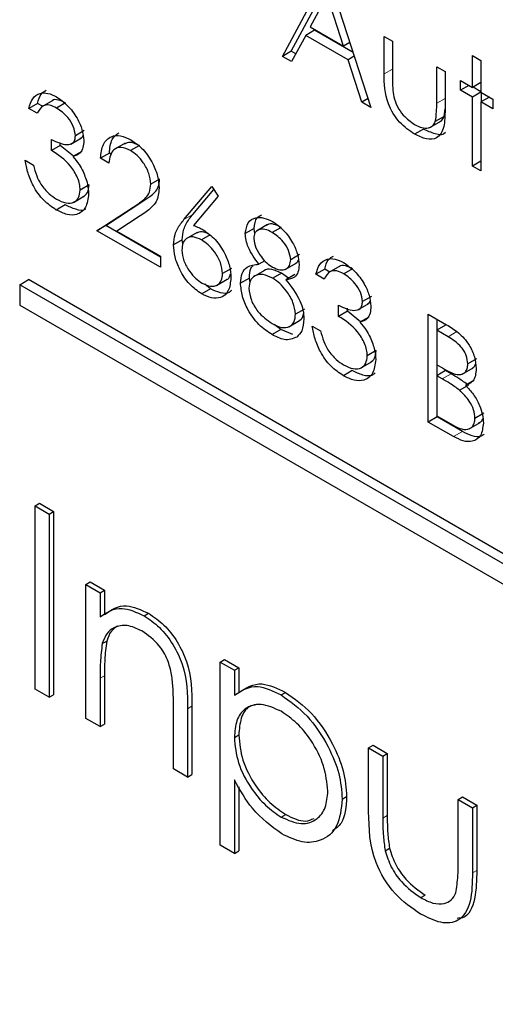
# Paper-space layout 'Blatt2' of a CAD drawing. Header units: millimetres. Extents: x 5 to 418, y 2 to 292.
# Tile 27 of 77: x 135.008 to 135.771, y 157.725 to 159.304. Entities that reach past the tile are written whole.
import ezdxf

# ---------------------------------------------------------------- set-up
doc = ezdxf.new("R2010")
doc.units = ezdxf.units.MM

psp = doc.layouts.new('Blatt2')

# ---------------------------------------------------------------- linework, layer by layer
at = {"color": 7, "linetype": 'Continuous', "lineweight": 25}
for p, q in [((135.429, 159.2453), (135.5, 159.3772)), ((135.5019, 159.3761), (135.571, 159.1634)), ((135.4431, 159.2535), (135.5046, 159.3677)), ((135.5008, 159.343), (135.4737, 159.2927)), ((135.5272, 159.2618), (135.5008, 159.343)), ((135.4664, 159.2791), (135.4437, 159.2369)), ((135.4806, 159.2873), (135.4664, 159.2791)), ((135.5343, 159.24), (135.4664, 159.2791)), ((135.4737, 159.2927), (135.5272, 159.2618)), ((135.5423, 159.2516), (135.4806, 159.2873)), ((135.5921, 159.2775), (135.6055, 159.2697)), ((135.5921, 159.2171), (135.5921, 159.2775)), ((135.5372, 159.2675), (135.5272, 159.2618)), ((135.6055, 159.2697), (135.6055, 159.2112)), ((135.4431, 159.2535), (135.429, 159.2453)), ((135.4504, 159.2493), (135.4431, 159.2535)), ((135.7341, 159.2465), (135.7475, 159.2387)), ((135.7341, 159.1955), (135.7341, 159.2465)), ((135.4437, 159.2369), (135.429, 159.2453)), ((135.5443, 159.2457), (135.5343, 159.24)), ((135.5564, 159.1718), (135.5343, 159.24)), ((135.7475, 159.2387), (135.7475, 159.1878)), ((135.6765, 159.2287), (135.69, 159.221)), ((135.6765, 159.1702), (135.6765, 159.2287)), ((135.69, 159.221), (135.69, 159.1595)), ((135.7149, 159.2066), (135.7341, 159.1955)), ((135.7149, 159.1911), (135.7149, 159.2066)), ((135.7283, 159.1988), (135.7149, 159.1911)), ((135.7475, 159.2033), (135.7341, 159.1955)), ((135.7341, 159.18), (135.7149, 159.1911)), ((135.7475, 159.1878), (135.7341, 159.18)), ((135.7475, 159.1886), (135.7348, 159.1959)), ((135.7475, 159.1878), (135.7667, 159.1767)), ((135.7482, 159.1727), (135.7482, 159.1874)), ((135.0363, 159.1699), (135.0222, 159.1618)), ((135.0444, 159.1653), (135.0363, 159.1699)), ((135.0607, 159.1747), (135.043, 159.1645)), ((135.0811, 159.1707), (135.0669, 159.1625)), ((135.5664, 159.1776), (135.5564, 159.1718)), ((135.571, 159.1634), (135.5564, 159.1718)), ((135.7341, 159.0692), (135.7341, 159.18)), ((135.761, 159.18), (135.7475, 159.1723)), ((135.7475, 159.1723), (135.7475, 159.0615)), ((135.7667, 159.1612), (135.7475, 159.1723)), ((135.7667, 159.1767), (135.7667, 159.1612)), ((135.0356, 159.154), (135.0222, 159.1618)), ((135.6885, 159.1488), (135.69, 159.161)), ((135.6657, 159.1312), (135.6834, 159.1414)), ((135.6885, 159.1488), (135.6743, 159.1407)), ((135.1112, 159.1262), (135.097, 159.118)), ((135.6553, 159.1288), (135.6411, 159.1207)), ((135.0587, 159.0942), (135.0587, 159.1119)), ((135.0728, 159.1024), (135.0728, 159.1072)), ((135.0894, 159.1044), (135.107, 159.1146)), ((135.1769, 159.1063), (135.1592, 159.0961)), ((135.0728, 159.1024), (135.0587, 159.0942)), ((135.0938, 159.0852), (135.0728, 159.1024)), ((135.1071, 159.0929), (135.093, 159.0848)), ((135.1515, 159.0902), (135.1373, 159.082)), ((135.1543, 159.0885), (135.1515, 159.0902)), ((135.1996, 159.1023), (135.1855, 159.0941)), ((135.0165, 159.0787), (135.0299, 159.0709)), ((135.1508, 159.0743), (135.1373, 159.082)), ((135.7475, 159.077), (135.7341, 159.0692)), ((135.7475, 159.0615), (135.7341, 159.0692)), ((135.2321, 159.0485), (135.2179, 159.0403)), ((135.1189, 159.0392), (135.1047, 159.031)), ((135.2711, 158.9835), (135.3158, 159.0366)), ((135.2853, 158.9917), (135.319, 159.0318)), ((135.3158, 159.0366), (135.3261, 159.0212)), ((135.0939, 159.0112), (135.1116, 159.0214)), ((135.1457, 158.9738), (135.2038, 159.0119)), ((135.3261, 159.0212), (135.2866, 158.9742)), ((135.0805, 159.0071), (135.0664, 158.9989)), ((135.1316, 158.9657), (135.1896, 159.0037)), ((135.2011, 158.9894), (135.1636, 158.9649)), ((135.1457, 158.9738), (135.1316, 158.9657)), ((135.2333, 158.907), (135.1316, 158.9657)), ((135.2333, 158.9233), (135.1457, 158.9738)), ((135.1636, 158.9649), (135.2333, 158.9247)), ((135.2923, 158.963), (135.2746, 158.9528)), ((135.3837, 158.9694), (135.3695, 158.9612)), ((135.3847, 158.9606), (135.3837, 158.9694)), ((135.405, 158.9754), (135.3874, 158.9652)), ((135.4268, 158.9711), (135.4126, 158.963)), ((135.2685, 158.9511), (135.2544, 158.943)), ((135.2694, 158.9445), (135.2685, 158.9511)), ((135.3134, 158.959), (135.2993, 158.9509)), ((135.2333, 158.9247), (135.2333, 158.907)), ((135.4008, 158.9174), (135.3914, 158.912)), ((135.4566, 158.9274), (135.4424, 158.9192)), ((135.3472, 158.9051), (135.3331, 158.8969)), ((135.4005, 158.902), (135.3828, 158.8918)), ((135.4334, 158.9036), (135.451, 158.9138)), ((135.4969, 158.9041), (135.4827, 158.8959)), ((135.5049, 158.8994), (135.4969, 158.9041)), ((135.5212, 158.9088), (135.5035, 158.8986)), ((135.5416, 158.9048), (135.5275, 158.8967)), ((135.0076, 158.8791), (135.0218, 158.8872)), ((138.133, 157.0911), (135.0218, 158.8872)), ((135.3231, 158.8779), (135.3407, 158.8881)), ((135.376, 158.8898), (135.3618, 158.8817)), ((135.3771, 158.8823), (135.376, 158.8898)), ((135.4276, 158.8975), (135.4135, 158.8893)), ((135.4387, 158.8894), (135.4276, 158.8975)), ((135.4488, 158.8952), (135.4346, 158.887)), ((135.4962, 158.8882), (135.4827, 158.8959)), ((138.1189, 157.083), (135.0076, 158.8791)), ((135.0076, 158.8791), (135.0076, 158.8464)), ((135.3139, 158.8723), (135.2997, 158.8642)), ((135.3139, 158.8723), (135.3046, 158.88)), ((135.5717, 158.8604), (135.5576, 158.8522)), ((135.0076, 158.8464), (138.1189, 157.0503)), ((135.4643, 158.84), (135.4501, 158.8318)), ((135.5192, 158.8283), (135.5192, 158.8461)), ((135.5333, 158.8365), (135.5192, 158.8283)), ((135.5333, 158.8365), (135.5333, 158.8413)), ((135.5543, 158.8194), (135.5333, 158.8365)), ((135.5499, 158.8386), (135.5676, 158.8488)), ((135.4391, 158.8114), (135.4567, 158.8216)), ((135.5677, 158.8271), (135.5535, 158.8189)), ((135.6631, 158.8317), (135.6923, 158.8148)), ((135.6631, 158.6588), (135.6631, 158.8317)), ((135.6772, 158.8066), (135.6772, 158.8235)), ((135.4266, 158.8072), (135.4125, 158.7991)), ((135.4266, 158.8072), (135.4158, 158.8154)), ((135.4459, 158.7993), (135.4266, 158.8072)), ((135.477, 158.8128), (135.4904, 158.8051)), ((135.6907, 158.8144), (135.6765, 158.8062)), ((135.6765, 158.8062), (135.6765, 158.7508)), ((135.6948, 158.7957), (135.6765, 158.8062)), ((135.5794, 158.7733), (135.5652, 158.7652)), ((135.7406, 158.7601), (135.7264, 158.752)), ((135.541, 158.7412), (135.5269, 158.733)), ((135.5544, 158.7453), (135.5721, 158.7555)), ((135.6765, 158.7508), (135.6856, 158.7456)), ((135.6907, 158.7412), (135.6765, 158.7331)), ((135.6772, 158.7335), (135.6772, 158.7504)), ((135.6996, 158.7361), (135.6907, 158.7412)), ((135.7175, 158.7355), (135.7352, 158.7457)), ((135.6765, 158.7331), (135.6765, 158.6688)), ((135.6854, 158.7279), (135.6765, 158.7331)), ((135.7367, 158.7259), (135.7226, 158.7177)), ((135.7276, 158.7179), (135.7134, 158.7097)), ((135.6772, 158.667), (135.6631, 158.6588)), ((135.6765, 158.6688), (135.6957, 158.6578)), ((135.6772, 158.667), (135.6772, 158.6684)), ((135.7177, 158.6436), (135.6772, 158.667)), ((135.7521, 158.6729), (135.7379, 158.6647)), ((135.7036, 158.6355), (135.6631, 158.6588)), ((135.7285, 158.6476), (135.7462, 158.6578)), ((135.0322, 158.5243), (135.0393, 158.5284)), ((135.0322, 158.5243), (135.055, 158.5111)), ((135.0322, 158.2304), (135.0322, 158.5243)), ((135.0393, 158.5284), (135.0621, 158.5152)), ((135.055, 158.5111), (135.0621, 158.5152)), ((135.055, 158.5111), (135.055, 158.2172)), ((135.0621, 158.5152), (135.0621, 158.2213)), ((135.1138, 158.3981), (135.1208, 158.4022)), ((135.1138, 158.3981), (135.1366, 158.3849)), ((135.1138, 158.1833), (135.1138, 158.3981)), ((135.1208, 158.4022), (135.1437, 158.389)), ((135.1366, 158.3849), (135.1437, 158.389)), ((135.1366, 158.3849), (135.1366, 158.3462)), ((135.1437, 158.389), (135.1437, 158.3502)), ((135.2074, 158.3478), (135.2145, 158.3519)), ((135.1401, 158.3034), (135.1472, 158.3075)), ((135.3292, 158.2737), (135.3362, 158.2778)), ((135.3292, 158.2737), (135.352, 158.2606)), ((135.3292, 157.9798), (135.3292, 158.2737)), ((135.3362, 158.2778), (135.3591, 158.2646)), ((135.1437, 158.2518), (135.1437, 158.1742)), ((135.352, 158.2606), (135.3591, 158.2646)), ((135.352, 158.2606), (135.352, 158.2208)), ((135.3591, 158.2646), (135.3591, 158.2249)), ((135.1366, 158.2478), (135.1366, 158.1701)), ((135.055, 158.2172), (135.0322, 158.2304)), ((135.055, 158.2172), (135.0621, 158.2213)), ((135.4272, 158.2209), (135.4342, 158.225)), ((135.2541, 158.1023), (135.2541, 158.2033)), ((135.277, 158.1988), (135.277, 158.0891)), ((135.284, 158.2029), (135.284, 158.0932)), ((135.1366, 158.1701), (135.1138, 158.1833)), ((135.1366, 158.1701), (135.1437, 158.1742)), ((135.352, 158.1527), (135.3591, 158.1568)), ((135.5674, 158.1362), (135.5745, 158.1403)), ((135.5745, 158.1403), (135.5973, 158.1271)), ((135.5674, 158.1362), (135.5903, 158.123)), ((135.5674, 158.0336), (135.5674, 158.1362)), ((135.5903, 158.123), (135.5973, 158.1271)), ((135.5973, 158.1271), (135.5973, 158.0275)), ((135.5903, 158.123), (135.5903, 158.0234)), ((135.277, 158.0891), (135.2541, 158.1023)), ((135.277, 158.0891), (135.284, 158.0932)), ((135.352, 158.0847), (135.352, 157.9666)), ((135.3591, 158.0736), (135.3591, 157.9707)), ((135.525, 158.0539), (135.5321, 158.058)), ((135.711, 158.0533), (135.7181, 158.0574)), ((135.711, 158.0533), (135.7339, 158.0401)), ((135.711, 157.9537), (135.711, 158.0533)), ((135.7181, 158.0574), (135.7409, 158.0442)), ((135.7339, 158.0401), (135.7409, 158.0442)), ((135.7339, 158.0401), (135.7339, 157.9355)), ((135.7409, 158.0442), (135.7409, 157.9396)), ((135.4273, 158.0249), (135.4344, 158.029)), ((135.352, 157.9666), (135.3292, 157.9798)), ((135.352, 157.9666), (135.3591, 157.9707)), ((135.5939, 157.9711), (135.6009, 157.9752)), ((135.651, 157.8958), (135.6581, 157.8998))]:
    psp.add_line(p, q, dxfattribs=at)
at = {"color": 7, "linetype": 'Continuous', "lineweight": 18}
for p, q in [((135.6055, 159.2249), (135.5921, 159.2171)), ((135.69, 159.1779), (135.6765, 159.1702)), ((135.2038, 159.0119), (135.1896, 159.0037)), ((135.2853, 158.9917), (135.2711, 158.9835)), ((135.7089, 158.8038), (135.6948, 158.7957)), ((135.6996, 158.7361), (135.6854, 158.7279)), ((135.7177, 158.6436), (135.7036, 158.6355)), ((135.1366, 158.2478), (135.1437, 158.2518)), ((135.277, 158.1988), (135.284, 158.2029)), ((135.5903, 158.0234), (135.5973, 158.0275)), ((135.7339, 157.9355), (135.7409, 157.9396))]:
    psp.add_line(p, q, dxfattribs=at)
at = {"color": 7, "linetype": 'Continuous', "lineweight": 25}
for points, knots in [([(135.6411, 159.1207), (135.6328, 159.1262), (135.6162, 159.1373), (135.593, 159.176), (135.5924, 159.2015), (135.5921, 159.2171)], [0, 0, 0, 0, 0.28097, 0.559785, 1, 1, 1, 1]), ([(135.6055, 159.2112), (135.6055, 159.2056), (135.6055, 159.1957), (135.607, 159.1851), (135.6077, 159.1804)], [0, 0, 0, 0, 0.560377, 1, 1, 1, 1]), ([(135.0222, 159.1618), (135.0239, 159.1674), (135.0274, 159.1787), (135.0388, 159.1868), (135.0527, 159.1872), (135.0621, 159.1827), (135.0668, 159.1804)], [0, 0, 0, 0, 0.280288, 0.55968, 0.779747, 1, 1, 1, 1]), ([(135.0363, 159.1699), (135.0379, 159.1758), (135.0405, 159.1855), (135.0476, 159.1895), (135.0503, 159.191)], [0, 0, 0, 0, 0.609349, 1, 1, 1, 1]), ([(135.0669, 159.1625), (135.063, 159.1644), (135.0553, 159.1682), (135.0429, 159.1667), (135.0384, 159.1588), (135.0356, 159.154)], [0, 0, 0, 0, 0.280636, 0.560364, 1, 1, 1, 1]), ([(135.0811, 159.1707), (135.0773, 159.1725), (135.0697, 159.176), (135.0615, 159.1765), (135.0593, 159.1736), (135.0591, 159.1734)], [0, 0, 0, 0, 0.479358, 0.957166, 1, 1, 1, 1]), ([(135.0668, 159.1804), (135.0728, 159.1761), (135.0849, 159.1676), (135.0994, 159.1481), (135.1086, 159.1278), (135.1099, 159.1161), (135.1105, 159.1102)], [0, 0, 0, 0, 0.280085, 0.559868, 0.780099, 1, 1, 1, 1]), ([(135.6077, 159.1804), (135.6093, 159.1752), (135.6126, 159.1648), (135.6247, 159.1478), (135.635, 159.1405), (135.6412, 159.1361)], [0, 0, 0, 0, 0.280117, 0.560544, 1, 1, 1, 1]), ([(135.6743, 159.1407), (135.6751, 159.1459), (135.6766, 159.1553), (135.6766, 159.1656), (135.6765, 159.1702)], [0, 0, 0, 0, 0.559371, 1, 1, 1, 1]), ([(135.097, 159.118), (135.0963, 159.123), (135.0948, 159.133), (135.0833, 159.1508), (135.0731, 159.1581), (135.0669, 159.1625)], [0, 0, 0, 0, 0.278859, 0.560074, 1, 1, 1, 1]), ([(135.69, 159.1595), (135.6898, 159.1501), (135.6896, 159.1315), (135.6791, 159.113), (135.6604, 159.111), (135.6475, 159.1174), (135.6411, 159.1207)], [0, 0, 0, 0, 0.281501, 0.559646, 0.779298, 1, 1, 1, 1]), ([(135.6412, 159.1361), (135.6451, 159.1341), (135.6529, 159.1302), (135.6629, 159.1298), (135.6704, 159.1333), (135.673, 159.1382), (135.6743, 159.1407)], [0, 0, 0, 0, 0.28027, 0.560007, 0.780074, 1, 1, 1, 1]), ([(135.6814, 159.1408), (135.6823, 159.1412), (135.6856, 159.1425), (135.6873, 159.1462), (135.6885, 159.1488)], [0, 0, 0, 0, 0.285818, 1, 1, 1, 1]), ([(135.1515, 159.0902), (135.1522, 159.0983), (135.1536, 159.1132), (135.1626, 159.1197), (135.1668, 159.1227)], [0, 0, 0, 0, 0.54369, 1, 1, 1, 1]), ([(135.6907, 159.1233), (135.6906, 159.1232), (135.6876, 159.1183), (135.6739, 159.12), (135.6615, 159.1259), (135.6553, 159.1288)], [0, 0, 0, 0, 0.010224, 0.503933, 1, 1, 1, 1]), ([(135.0587, 159.1119), (135.0671, 159.1079), (135.0798, 159.102), (135.0922, 159.105), (135.0964, 159.1111), (135.0968, 159.1157), (135.097, 159.118)], [0, 0, 0, 0, 0.499418, 0.749016, 0.874544, 1, 1, 1, 1]), ([(135.1105, 159.1102), (135.1102, 159.1064), (135.1097, 159.0987), (135.1044, 159.0885), (135.0973, 159.0862), (135.093, 159.0848)], [0, 0, 0, 0, 0.280508, 0.560792, 1, 1, 1, 1]), ([(135.1049, 159.1143), (135.1057, 159.1145), (135.1077, 159.1148), (135.1086, 159.1169), (135.1092, 159.1181)], [0, 0, 0, 0, 0.399149, 1, 1, 1, 1]), ([(135.1373, 159.082), (135.1382, 159.0899), (135.14, 159.1057), (135.1527, 159.1175), (135.169, 159.1197), (135.1804, 159.1142), (135.1861, 159.1114)], [0, 0, 0, 0, 0.280029, 0.559515, 0.779668, 1, 1, 1, 1]), ([(135.1996, 159.1023), (135.1944, 159.1048), (135.1851, 159.1094), (135.1784, 159.1059), (135.1755, 159.1044)], [0, 0, 0, 0, 0.56442, 1, 1, 1, 1]), ([(135.1861, 159.1114), (135.1928, 159.1069), (135.2062, 159.0977), (135.221, 159.0751), (135.2299, 159.0528), (135.2309, 159.0403), (135.2314, 159.034)], [0, 0, 0, 0, 0.27989, 0.559224, 0.779582, 1, 1, 1, 1]), ([(135.1047, 159.031), (135.1045, 159.0342), (135.1041, 159.0405), (135.0994, 159.0541), (135.0855, 159.077), (135.0694, 159.0873), (135.0587, 159.0942)], [0, 0, 0, 0, 0.125587, 0.251191, 0.500605, 1, 1, 1, 1]), ([(135.1855, 159.0941), (135.1803, 159.0965), (135.1701, 159.1012), (135.1586, 159.097), (135.1524, 159.0871), (135.1513, 159.0785), (135.1508, 159.0743)], [0, 0, 0, 0, 0.279699, 0.558847, 0.779176, 1, 1, 1, 1]), ([(135.2179, 159.0403), (135.2173, 159.046), (135.216, 159.0575), (135.2069, 159.0741), (135.1964, 159.0868), (135.1891, 159.0917), (135.1855, 159.0941)], [0, 0, 0, 0, 0.279126, 0.558978, 0.77935, 1, 1, 1, 1]), ([(135.0664, 158.9989), (135.0595, 159.0035), (135.0458, 159.0129), (135.0296, 159.0355), (135.0202, 159.0584), (135.0177, 159.0719), (135.0165, 159.0787)], [0, 0, 0, 0, 0.279886, 0.558979, 0.779263, 1, 1, 1, 1]), ([(135.093, 159.0848), (135.0965, 159.0806), (135.1027, 159.0733), (135.1072, 159.0645), (135.1092, 159.0606)], [0, 0, 0, 0, 0.559795, 1, 1, 1, 1]), ([(135.0299, 159.0709), (135.0313, 159.0651), (135.0337, 159.0547), (135.0392, 159.0447), (135.0416, 159.0403)], [0, 0, 0, 0, 0.560694, 1, 1, 1, 1]), ([(135.1092, 159.0606), (135.1121, 159.0537), (135.1172, 159.0413), (135.1179, 159.0298), (135.1182, 159.0248)], [0, 0, 0, 0, 0.559419, 1, 1, 1, 1]), ([(135.2038, 159.0119), (135.2081, 159.0146), (135.2152, 159.0192), (135.2243, 159.0266), (135.2309, 159.0351), (135.2317, 159.044), (135.2321, 159.0485)], [0, 0, 0, 0, 0.340542, 0.56085, 0.780599, 1, 1, 1, 1]), ([(135.0416, 159.0403), (135.0459, 159.0347), (135.0536, 159.0247), (135.0626, 159.019), (135.0666, 159.0165)], [0, 0, 0, 0, 0.558748, 1, 1, 1, 1]), ([(135.1182, 159.0248), (135.1171, 159.0169), (135.1149, 159.0012), (135.1009, 158.9906), (135.0838, 158.9904), (135.0722, 158.9961), (135.0664, 158.9989)], [0, 0, 0, 0, 0.279304, 0.558838, 0.779277, 1, 1, 1, 1]), ([(135.0666, 159.0165), (135.0718, 159.0139), (135.0822, 159.0087), (135.0947, 159.0104), (135.1032, 159.0178), (135.1042, 159.0266), (135.1047, 159.031)], [0, 0, 0, 0, 0.280599, 0.560151, 0.780303, 1, 1, 1, 1]), ([(135.1097, 159.0205), (135.1122, 159.0223), (135.1175, 159.0261), (135.1184, 159.0347), (135.1189, 159.0392)], [0, 0, 0, 0, 0.480676, 1, 1, 1, 1]), ([(135.1896, 159.0037), (135.1939, 159.0065), (135.201, 159.011), (135.2102, 159.0185), (135.2167, 159.0269), (135.2175, 159.0359), (135.2179, 159.0403)], [0, 0, 0, 0, 0.340542, 0.56085, 0.780599, 1, 1, 1, 1]), ([(135.2314, 159.034), (135.2305, 159.0262), (135.229, 159.0133), (135.2194, 159.0031), (135.2106, 158.9957), (135.2042, 158.9915), (135.2011, 158.9894)], [0, 0, 0, 0, 0.33837, 0.558748, 0.779361, 1, 1, 1, 1]), ([(135.1135, 159.0005), (135.1134, 159.0003), (135.1096, 158.9972), (135.0975, 158.9992), (135.0862, 159.0044), (135.0805, 159.0071)], [0, 0, 0, 0, 0.020663, 0.510016, 1, 1, 1, 1]), ([(135.2544, 158.943), (135.2549, 158.9488), (135.2558, 158.9585), (135.2605, 158.969), (135.2655, 158.9767), (135.2692, 158.9812), (135.2711, 158.9835)], [0, 0, 0, 0, 0.339374, 0.559486, 0.779731, 1, 1, 1, 1]), ([(135.2685, 158.9511), (135.2691, 158.957), (135.2699, 158.9667), (135.2747, 158.9771), (135.2796, 158.9848), (135.2834, 158.9894), (135.2853, 158.9917)], [0, 0, 0, 0, 0.339374, 0.559486, 0.779731, 1, 1, 1, 1]), ([(135.3695, 158.9612), (135.3706, 158.9675), (135.3727, 158.9802), (135.3851, 158.9874), (135.3992, 158.9872), (135.4086, 158.9826), (135.4134, 158.9803)], [0, 0, 0, 0, 0.278806, 0.558457, 0.77916, 1, 1, 1, 1]), ([(135.3837, 158.9694), (135.3845, 158.976), (135.3859, 158.9865), (135.393, 158.9899), (135.3956, 158.9912)], [0, 0, 0, 0, 0.632557, 1, 1, 1, 1]), ([(135.4134, 158.9803), (135.4194, 158.9761), (135.4313, 158.9677), (135.4453, 158.9482), (135.4541, 158.9281), (135.4553, 158.9166), (135.4559, 158.9109)], [0, 0, 0, 0, 0.279929, 0.559623, 0.779946, 1, 1, 1, 1]), ([(135.2866, 158.9742), (135.2895, 158.9731), (135.2946, 158.9711), (135.2998, 158.9682), (135.3021, 158.967)], [0, 0, 0, 0, 0.55991, 1, 1, 1, 1]), ([(135.3134, 158.959), (135.3088, 158.9613), (135.3002, 158.9657), (135.2937, 158.9628), (135.2907, 158.9615)], [0, 0, 0, 0, 0.5384332, 1, 1, 1, 1]), ([(135.3021, 158.967), (135.3086, 158.9623), (135.3218, 158.953), (135.3364, 158.9307), (135.3452, 158.9087), (135.3461, 158.8963), (135.3465, 158.8901)], [0, 0, 0, 0, 0.279638, 0.559326, 0.779527, 1, 1, 1, 1]), ([(135.4126, 158.963), (135.4087, 158.9649), (135.4008, 158.9689), (135.3912, 158.968), (135.3842, 158.9632), (135.3834, 158.9566), (135.383, 158.9532)], [0, 0, 0, 0, 0.2806507, 0.5605655, 0.7806204, 1, 1, 1, 1]), ([(135.4268, 158.9711), (135.4229, 158.973), (135.4152, 158.9768), (135.4069, 158.9771), (135.404, 158.9744), (135.4035, 158.974)], [0, 0, 0, 0, 0.454504, 0.907816, 1, 1, 1, 1]), ([(135.4424, 158.9192), (135.4416, 158.9241), (135.44, 158.934), (135.429, 158.9518), (135.4188, 158.9587), (135.4126, 158.963)], [0, 0, 0, 0, 0.278971, 0.559919, 1, 1, 1, 1]), ([(135.2993, 158.9509), (135.2947, 158.953), (135.2856, 158.9574), (135.2751, 158.9543), (135.2688, 158.9464), (135.2681, 158.9385), (135.2678, 158.9346)], [0, 0, 0, 0, 0.280127, 0.559515, 0.779719, 1, 1, 1, 1]), ([(135.3331, 158.8969), (135.3324, 158.9028), (135.331, 158.9144), (135.3212, 158.931), (135.3103, 158.9436), (135.303, 158.9484), (135.2993, 158.9509)], [0, 0, 0, 0, 0.278754, 0.558605, 0.779147, 1, 1, 1, 1]), ([(135.3914, 158.912), (135.385, 158.9206), (135.376, 158.9327), (135.3703, 158.9505), (135.3698, 158.9577), (135.3695, 158.9612)], [0, 0, 0, 0, 0.557752, 0.778932, 1, 1, 1, 1]), ([(135.383, 158.9532), (135.3838, 158.9482), (135.3855, 158.938), (135.3944, 158.9242), (135.4037, 158.9135), (135.41, 158.9094), (135.4132, 158.9073)], [0, 0, 0, 0, 0.277721, 0.558224, 0.779072, 1, 1, 1, 1]), ([(135.2997, 158.8642), (135.293, 158.869), (135.2796, 158.8786), (135.2645, 158.9013), (135.2559, 158.9239), (135.2549, 158.9366), (135.2544, 158.943)], [0, 0, 0, 0, 0.27967, 0.559085, 0.779558, 1, 1, 1, 1]), ([(135.2678, 158.9346), (135.2685, 158.9289), (135.2697, 158.9176), (135.2791, 158.9012), (135.2896, 158.8887), (135.2968, 158.8839), (135.3004, 158.8815)], [0, 0, 0, 0, 0.279059, 0.55882, 0.779303, 1, 1, 1, 1]), ([(135.4132, 158.9073), (135.4171, 158.9055), (135.4251, 158.9018), (135.4347, 158.9033), (135.441, 158.9093), (135.442, 158.9159), (135.4424, 158.9192)], [0, 0, 0, 0, 0.280237, 0.560145, 0.780435, 1, 1, 1, 1]), ([(135.4492, 158.9128), (135.4514, 158.9141), (135.4538, 158.9155), (135.4545, 158.9187), (135.4546, 158.919)], [0, 0, 0, 0, 0.924442, 1, 1, 1, 1]), ([(135.4827, 158.8959), (135.4845, 158.9016), (135.4879, 158.9128), (135.4993, 158.9209), (135.5132, 158.9214), (135.5226, 158.9168), (135.5273, 158.9145)], [0, 0, 0, 0, 0.2802877, 0.5596797, 0.7797465, 1, 1, 1, 1]), ([(135.4969, 158.9041), (135.4984, 158.91), (135.501, 158.9197), (135.5081, 158.9236), (135.5108, 158.9251)], [0, 0, 0, 0, 0.609349, 1, 1, 1, 1]), ([(135.5273, 158.9145), (135.5333, 158.9103), (135.5455, 158.9018), (135.56, 158.8823), (135.5692, 158.8619), (135.5704, 158.8502), (135.571, 158.8444)], [0, 0, 0, 0, 0.280085, 0.559868, 0.780099, 1, 1, 1, 1]), ([(135.3618, 158.8817), (135.3623, 158.8872), (135.3633, 158.8981), (135.3734, 158.9103), (135.3845, 158.9113), (135.3914, 158.912)], [0, 0, 0, 0, 0.279987, 0.559901, 1, 1, 1, 1]), ([(135.376, 158.8898), (135.3763, 158.8956), (135.3766, 158.9039), (135.3808, 158.9083), (135.382, 158.9096)], [0, 0, 0, 0, 0.697882, 1, 1, 1, 1]), ([(135.4276, 158.8975), (135.4225, 158.8999), (135.4122, 158.9046), (135.4021, 158.9042), (135.3989, 158.901), (135.3988, 158.9008)], [0, 0, 0, 0, 0.490788, 0.980826, 1, 1, 1, 1]), ([(135.4559, 158.9109), (135.4555, 158.9068), (135.4549, 158.8986), (135.4478, 158.889), (135.4396, 158.8878), (135.4346, 158.887)], [0, 0, 0, 0, 0.280159, 0.560243, 1, 1, 1, 1]), ([(135.5275, 158.8967), (135.5236, 158.8986), (135.5158, 158.9023), (135.5034, 158.9008), (135.4989, 158.893), (135.4962, 158.8882)], [0, 0, 0, 0, 0.280636, 0.560364, 1, 1, 1, 1]), ([(135.5416, 158.9048), (135.5378, 158.9066), (135.5302, 158.9101), (135.5221, 158.9106), (135.5198, 158.9078), (135.5196, 158.9075)], [0, 0, 0, 0, 0.479358, 0.957166, 1, 1, 1, 1]), ([(135.3465, 158.8901), (135.3457, 158.8827), (135.3442, 158.8677), (135.3314, 158.8576), (135.3158, 158.8566), (135.3051, 158.8617), (135.2997, 158.8642)], [0, 0, 0, 0, 0.279631, 0.55896, 0.779478, 1, 1, 1, 1]), ([(135.3004, 158.8815), (135.305, 158.8794), (135.3142, 158.8751), (135.3249, 158.8778), (135.3319, 158.8851), (135.3327, 158.893), (135.3331, 158.8969)], [0, 0, 0, 0, 0.280018, 0.559853, 0.779987, 1, 1, 1, 1]), ([(135.3389, 158.8872), (135.339, 158.8872), (135.3421, 158.8878), (135.3448, 158.8912), (135.3455, 158.8958), (135.3457, 158.8966)], [0, 0, 0, 0, 0.027326, 0.817479, 1, 1, 1, 1]), ([(135.4135, 158.8893), (135.4082, 158.8919), (135.3977, 158.8969), (135.3853, 158.8944), (135.3768, 158.8868), (135.3758, 158.8779), (135.3753, 158.8734)], [0, 0, 0, 0, 0.280283, 0.560138, 0.780298, 1, 1, 1, 1]), ([(135.4501, 158.8318), (135.4492, 158.8381), (135.4475, 158.8506), (135.4368, 158.8681), (135.4253, 158.8816), (135.4174, 158.8867), (135.4135, 158.8893)], [0, 0, 0, 0, 0.278303, 0.558509, 0.779146, 1, 1, 1, 1]), ([(135.4346, 158.887), (135.4431, 158.8762), (135.4549, 158.8611), (135.4627, 158.8381), (135.4633, 158.829), (135.4635, 158.8244)], [0, 0, 0, 0, 0.558271, 0.779089, 1, 1, 1, 1]), ([(135.5576, 158.8522), (135.5568, 158.8572), (135.5553, 158.8671), (135.5438, 158.8849), (135.5337, 158.8922), (135.5275, 158.8967)], [0, 0, 0, 0, 0.278859, 0.560074, 1, 1, 1, 1]), ([(135.3472, 158.8698), (135.3461, 158.8687), (135.3419, 158.8644), (135.3297, 158.8652), (135.3191, 158.87), (135.3139, 158.8723)], [0, 0, 0, 0, 0.146573, 0.573283, 1, 1, 1, 1]), ([(135.4125, 158.7991), (135.4052, 158.8038), (135.3908, 158.8132), (135.3739, 158.8369), (135.3638, 158.861), (135.3625, 158.8748), (135.3618, 158.8817)], [0, 0, 0, 0, 0.280545, 0.559269, 0.779816, 1, 1, 1, 1]), ([(135.3753, 158.8734), (135.3761, 158.8671), (135.3778, 158.8546), (135.3916, 158.8314), (135.4047, 158.8223), (135.4126, 158.8167)], [0, 0, 0, 0, 0.279833, 0.560198, 1, 1, 1, 1]), ([(135.5192, 158.8461), (135.5276, 158.8421), (135.5403, 158.8361), (135.5527, 158.8391), (135.557, 158.8453), (135.5574, 158.8499), (135.5576, 158.8522)], [0, 0, 0, 0, 0.4994185, 0.749016, 0.8745437, 1, 1, 1, 1]), ([(135.5655, 158.8485), (135.5663, 158.8486), (135.5683, 158.849), (135.5692, 158.851), (135.5697, 158.8523)], [0, 0, 0, 0, 0.399149, 1, 1, 1, 1]), ([(135.571, 158.8444), (135.5708, 158.8405), (135.5703, 158.8328), (135.5649, 158.8227), (135.5578, 158.8203), (135.5535, 158.8189)], [0, 0, 0, 0, 0.280508, 0.560792, 1, 1, 1, 1]), ([(135.4126, 158.8167), (135.4178, 158.8142), (135.4281, 158.809), (135.4405, 158.8109), (135.4487, 158.8187), (135.4496, 158.8274), (135.4501, 158.8318)], [0, 0, 0, 0, 0.2806017, 0.5599618, 0.7801797, 1, 1, 1, 1]), ([(135.4635, 158.8244), (135.4629, 158.8174), (135.4619, 158.8048), (135.4552, 158.7981), (135.4522, 158.7951)], [0, 0, 0, 0, 0.559346, 1, 1, 1, 1]), ([(135.455, 158.8206), (135.4578, 158.8225), (135.4616, 158.8249), (135.4624, 158.8306), (135.4627, 158.8322)], [0, 0, 0, 0, 0.736471, 1, 1, 1, 1]), ([(135.5652, 158.7652), (135.565, 158.7683), (135.5646, 158.7746), (135.5599, 158.7882), (135.546, 158.8111), (135.5299, 158.8214), (135.5192, 158.8283)], [0, 0, 0, 0, 0.125587, 0.251191, 0.500605, 1, 1, 1, 1]), ([(135.5269, 158.733), (135.52, 158.7377), (135.5063, 158.747), (135.4901, 158.7696), (135.4807, 158.7925), (135.4782, 158.806), (135.477, 158.8128)], [0, 0, 0, 0, 0.279886, 0.558979, 0.779263, 1, 1, 1, 1]), ([(135.4904, 158.8051), (135.4918, 158.7992), (135.4942, 158.7889), (135.4997, 158.7788), (135.5021, 158.7744)], [0, 0, 0, 0, 0.560694, 1, 1, 1, 1]), ([(135.5535, 158.8189), (135.557, 158.8148), (135.5632, 158.8074), (135.5678, 158.7987), (135.5697, 158.7948)], [0, 0, 0, 0, 0.559795, 1, 1, 1, 1]), ([(135.6923, 158.8148), (135.6987, 158.811), (135.7115, 158.8033), (135.7284, 158.7847), (135.7382, 158.7629), (135.7393, 158.7507), (135.7399, 158.7445)], [0, 0, 0, 0, 0.281317, 0.559922, 0.779935, 1, 1, 1, 1]), ([(135.4522, 158.7951), (135.4458, 158.7925), (135.4342, 158.7878), (135.4191, 158.7956), (135.4125, 158.7991)], [0, 0, 0, 0, 0.557758, 1, 1, 1, 1]), ([(135.5697, 158.7948), (135.5726, 158.7878), (135.5777, 158.7754), (135.5784, 158.764), (135.5787, 158.7589)], [0, 0, 0, 0, 0.559419, 1, 1, 1, 1]), ([(135.7264, 158.752), (135.726, 158.7565), (135.7253, 158.7633), (135.7206, 158.7726), (135.7117, 158.7851), (135.7023, 158.791), (135.6948, 158.7957)], [0, 0, 0, 0, 0.249284, 0.374925, 0.500645, 1, 1, 1, 1]), ([(135.5021, 158.7744), (135.5064, 158.7688), (135.5141, 158.7588), (135.5232, 158.7531), (135.5271, 158.7506)], [0, 0, 0, 0, 0.558748, 1, 1, 1, 1]), ([(135.5702, 158.7547), (135.5728, 158.7565), (135.5781, 158.7602), (135.5789, 158.7689), (135.5794, 158.7733)], [0, 0, 0, 0, 0.480676, 1, 1, 1, 1]), ([(135.5787, 158.7589), (135.5776, 158.7511), (135.5755, 158.7353), (135.5614, 158.7248), (135.5443, 158.7245), (135.5327, 158.7302), (135.5269, 158.733)], [0, 0, 0, 0, 0.279304, 0.558838, 0.779277, 1, 1, 1, 1]), ([(135.5271, 158.7506), (135.5323, 158.748), (135.5427, 158.7428), (135.5552, 158.7446), (135.5637, 158.752), (135.5647, 158.7608), (135.5652, 158.7652)], [0, 0, 0, 0, 0.280599, 0.560151, 0.780303, 1, 1, 1, 1]), ([(135.5778, 158.7376), (135.5765, 158.7363), (135.5717, 158.7317), (135.5582, 158.7331), (135.5468, 158.7385), (135.541, 158.7412)], [0, 0, 0, 0, 0.159597, 0.579528, 1, 1, 1, 1]), ([(135.6856, 158.7456), (135.695, 158.7402), (135.7067, 158.7334), (135.7183, 158.7355), (135.7228, 158.7389), (135.7259, 158.7444), (135.7262, 158.7494), (135.7264, 158.752)], [0, 0, 0, 0, 0.498607, 0.624009, 0.749401, 0.874736, 1, 1, 1, 1]), ([(135.7399, 158.7445), (135.7396, 158.7406), (135.7391, 158.7327), (135.7342, 158.7217), (135.727, 158.7193), (135.7226, 158.7177)], [0, 0, 0, 0, 0.280867, 0.561527, 1, 1, 1, 1]), ([(135.7333, 158.7449), (135.7346, 158.7456), (135.737, 158.747), (135.7382, 158.7499), (135.7388, 158.7514)], [0, 0, 0, 0, 0.513084, 1, 1, 1, 1]), ([(135.7134, 158.7097), (135.7082, 158.7135), (135.6989, 158.7202), (135.6896, 158.7256), (135.6854, 158.7279)], [0, 0, 0, 0, 0.559734, 1, 1, 1, 1]), ([(135.7276, 158.7179), (135.7224, 158.7216), (135.7131, 158.7283), (135.7037, 158.7337), (135.6996, 158.7361)], [0, 0, 0, 0, 0.559734, 1, 1, 1, 1]), ([(135.7379, 158.6647), (135.7375, 158.6692), (135.7366, 158.6782), (135.7279, 158.6955), (135.7189, 158.7043), (135.7134, 158.7097)], [0, 0, 0, 0, 0.279944, 0.560429, 1, 1, 1, 1]), ([(135.7226, 158.7177), (135.727, 158.7131), (135.736, 158.7037), (135.7454, 158.6867), (135.7505, 158.6705), (135.7511, 158.6615), (135.7514, 158.6569)], [0, 0, 0, 0, 0.280382, 0.559606, 0.779765, 1, 1, 1, 1]), ([(135.6957, 158.6578), (135.7054, 158.6521), (135.7201, 158.6437), (135.733, 158.6495), (135.7373, 158.6568), (135.7377, 158.6621), (135.7379, 158.6647)], [0, 0, 0, 0, 0.4993602, 0.748736, 0.8743989, 1, 1, 1, 1]), ([(135.7438, 158.6579), (135.7454, 158.6583), (135.7485, 158.6593), (135.7499, 158.6627), (135.7506, 158.6645)], [0, 0, 0, 0, 0.481247, 1, 1, 1, 1]), ([(135.7514, 158.6569), (135.7505, 158.6497), (135.7487, 158.6352), (135.7352, 158.6266), (135.7194, 158.6274), (135.7089, 158.6328), (135.7036, 158.6355)], [0, 0, 0, 0, 0.279141, 0.558654, 0.779059, 1, 1, 1, 1]), ([(135.7525, 158.6395), (135.751, 158.6381), (135.7462, 158.6339), (135.7333, 158.6359), (135.7229, 158.641), (135.7177, 158.6436)], [0, 0, 0, 0, 0.189252, 0.594134, 1, 1, 1, 1]), ([(135.1437, 158.3502), (135.1545, 158.3575), (135.174, 158.3704), (135.2021, 158.3576), (135.2145, 158.3519)], [0, 0, 0, 0, 0.559141, 1, 1, 1, 1]), ([(135.1366, 158.3462), (135.1475, 158.3534), (135.1669, 158.3664), (135.195, 158.3535), (135.2074, 158.3478)], [0, 0, 0, 0, 0.559141, 1, 1, 1, 1]), ([(135.2074, 158.3478), (135.2157, 158.3422), (135.2324, 158.3308), (135.2543, 158.3027), (135.2765, 158.2556), (135.2768, 158.2222), (135.277, 158.1988)], [0, 0, 0, 0, 0.187021, 0.37389, 0.56061, 1, 1, 1, 1]), ([(135.2145, 158.3519), (135.2228, 158.3462), (135.2395, 158.3349), (135.2614, 158.3068), (135.2836, 158.2597), (135.2838, 158.2263), (135.284, 158.2029)], [0, 0, 0, 0, 0.187021, 0.37389, 0.56061, 1, 1, 1, 1]), ([(135.2034, 158.3237), (135.1954, 158.3274), (135.1792, 158.3348), (135.1603, 158.3306), (135.1465, 158.3204), (135.1423, 158.3091), (135.1401, 158.3034)], [0, 0, 0, 0, 0.279553, 0.559373, 0.779703, 1, 1, 1, 1]), ([(135.1645, 158.3312), (135.1609, 158.3289), (135.153, 158.3238), (135.1493, 158.3133), (135.1472, 158.3075)], [0, 0, 0, 0, 0.449857, 1, 1, 1, 1]), ([(135.2514, 158.2537), (135.2496, 158.2616), (135.2459, 158.2774), (135.2294, 158.3057), (135.2133, 158.3169), (135.2034, 158.3237)], [0, 0, 0, 0, 0.281192, 0.561331, 1, 1, 1, 1]), ([(135.1401, 158.3034), (135.1389, 158.2934), (135.1366, 158.2756), (135.1366, 158.2563), (135.1366, 158.2478)], [0, 0, 0, 0, 0.559658, 1, 1, 1, 1]), ([(135.1472, 158.3075), (135.1459, 158.2975), (135.1437, 158.2797), (135.1437, 158.2603), (135.1437, 158.2518)], [0, 0, 0, 0, 0.559658, 1, 1, 1, 1]), ([(135.2541, 158.2033), (135.2542, 158.2125), (135.2542, 158.2288), (135.2523, 158.2461), (135.2514, 158.2537)], [0, 0, 0, 0, 0.560255, 1, 1, 1, 1]), ([(135.352, 158.2208), (135.3636, 158.2282), (135.3843, 158.2415), (135.4141, 158.2272), (135.4272, 158.2209)], [0, 0, 0, 0, 0.558418, 1, 1, 1, 1]), ([(135.3591, 158.2249), (135.3707, 158.2323), (135.3914, 158.2456), (135.4211, 158.2313), (135.4342, 158.225)], [0, 0, 0, 0, 0.558418, 1, 1, 1, 1]), ([(135.4272, 158.2209), (135.4414, 158.2108), (135.47, 158.1906), (135.5018, 158.1423), (135.5219, 158.0945), (135.524, 158.0674), (135.525, 158.0539)], [0, 0, 0, 0, 0.279627, 0.559432, 0.779703, 1, 1, 1, 1]), ([(135.4342, 158.225), (135.4485, 158.2149), (135.4771, 158.1946), (135.5089, 158.1464), (135.529, 158.0986), (135.531, 158.0715), (135.5321, 158.058)], [0, 0, 0, 0, 0.279627, 0.559432, 0.779703, 1, 1, 1, 1]), ([(135.427, 158.1947), (135.416, 158.1997), (135.3939, 158.2097), (135.3691, 158.2012), (135.3542, 158.1814), (135.3527, 158.1623), (135.352, 158.1527)], [0, 0, 0, 0, 0.2797467, 0.559315, 0.7795146, 1, 1, 1, 1]), ([(135.3876, 158.2054), (135.3835, 158.2047), (135.3723, 158.2025), (135.3614, 158.185), (135.3599, 158.1662), (135.3591, 158.1568)], [0, 0, 0, 0, 0.219851, 0.609672, 1, 1, 1, 1]), ([(135.5021, 158.0668), (135.5006, 158.0802), (135.4976, 158.107), (135.4775, 158.1467), (135.4527, 158.1771), (135.4355, 158.1888), (135.427, 158.1947)], [0, 0, 0, 0, 0.2793874, 0.5590918, 0.7795083, 1, 1, 1, 1]), ([(135.3591, 158.1568), (135.3603, 158.1434), (135.3627, 158.1166), (135.3835, 158.0767), (135.4086, 158.0467), (135.4258, 158.0349), (135.4344, 158.029)], [0, 0, 0, 0, 0.279654, 0.558875, 0.779455, 1, 1, 1, 1]), ([(135.352, 158.1527), (135.3532, 158.1393), (135.3557, 158.1125), (135.3765, 158.0727), (135.4016, 158.0426), (135.4187, 158.0308), (135.4273, 158.0249)], [0, 0, 0, 0, 0.279654, 0.558875, 0.779455, 1, 1, 1, 1]), ([(135.4279, 157.9982), (135.4113, 158.0103), (135.3817, 158.032), (135.3611, 158.0685), (135.352, 158.0847)], [0, 0, 0, 0, 0.558466, 1, 1, 1, 1]), ([(135.4273, 158.0249), (135.4382, 158.0202), (135.46, 158.0108), (135.4844, 158.0194), (135.4993, 158.0389), (135.5012, 158.0575), (135.5021, 158.0668)], [0, 0, 0, 0, 0.279628, 0.559247, 0.779775, 1, 1, 1, 1]), ([(135.525, 158.0539), (135.5233, 158.0383), (135.52, 158.0072), (135.4934, 157.9862), (135.4616, 157.9821), (135.4391, 157.9928), (135.4279, 157.9982)], [0, 0, 0, 0, 0.27954, 0.559273, 0.779559, 1, 1, 1, 1]), ([(135.5321, 158.058), (135.531, 158.0416), (135.5293, 158.0168), (135.5146, 158.0066), (135.5095, 158.0032)], [0, 0, 0, 0, 0.658028, 1, 1, 1, 1]), ([(135.6508, 157.8695), (135.6366, 157.879), (135.6084, 157.8978), (135.5688, 157.9636), (135.568, 158.007), (135.5674, 158.0336)], [0, 0, 0, 0, 0.28097, 0.559785, 1, 1, 1, 1]), ([(135.4344, 158.029), (135.4456, 158.0236), (135.4627, 158.0153), (135.4754, 158.021), (135.4798, 158.023)], [0, 0, 0, 0, 0.650568, 1, 1, 1, 1]), ([(135.5903, 158.0234), (135.5902, 158.0139), (135.5902, 157.9971), (135.5927, 157.979), (135.5939, 157.9711)], [0, 0, 0, 0, 0.560377, 1, 1, 1, 1]), ([(135.5973, 158.0275), (135.5973, 158.018), (135.5973, 158.0012), (135.5998, 157.9831), (135.6009, 157.9752)], [0, 0, 0, 0, 0.560377, 1, 1, 1, 1]), ([(135.5939, 157.9711), (135.5967, 157.9622), (135.6023, 157.9446), (135.6228, 157.9156), (135.6403, 157.9033), (135.651, 157.8958)], [0, 0, 0, 0, 0.280117, 0.560544, 1, 1, 1, 1]), ([(135.6009, 157.9752), (135.6038, 157.9663), (135.6094, 157.9487), (135.6299, 157.9197), (135.6474, 157.9074), (135.6581, 157.8998)], [0, 0, 0, 0, 0.280117, 0.560544, 1, 1, 1, 1]), ([(135.7072, 157.9035), (135.7086, 157.9124), (135.7111, 157.9283), (135.711, 157.9459), (135.711, 157.9537)], [0, 0, 0, 0, 0.559371, 1, 1, 1, 1]), ([(135.7339, 157.9355), (135.7336, 157.9196), (135.7332, 157.8879), (135.7153, 157.8564), (135.6835, 157.853), (135.6617, 157.864), (135.6508, 157.8695)], [0, 0, 0, 0, 0.281501, 0.559646, 0.779298, 1, 1, 1, 1]), ([(135.7409, 157.9396), (135.7406, 157.9241), (135.7398, 157.8932), (135.7272, 157.8635), (135.7121, 157.8628), (135.7092, 157.8626)], [0, 0, 0, 0, 0.448451, 0.891556, 1, 1, 1, 1]), ([(135.651, 157.8958), (135.6576, 157.8924), (135.6708, 157.8856), (135.6878, 157.8851), (135.7006, 157.8909), (135.705, 157.8993), (135.7072, 157.9035)], [0, 0, 0, 0, 0.28027, 0.560007, 0.780074, 1, 1, 1, 1])]:
    psp.add_open_spline(points, degree=3, knots=knots, dxfattribs=at)

doc.saveas('drawing.dxf')
